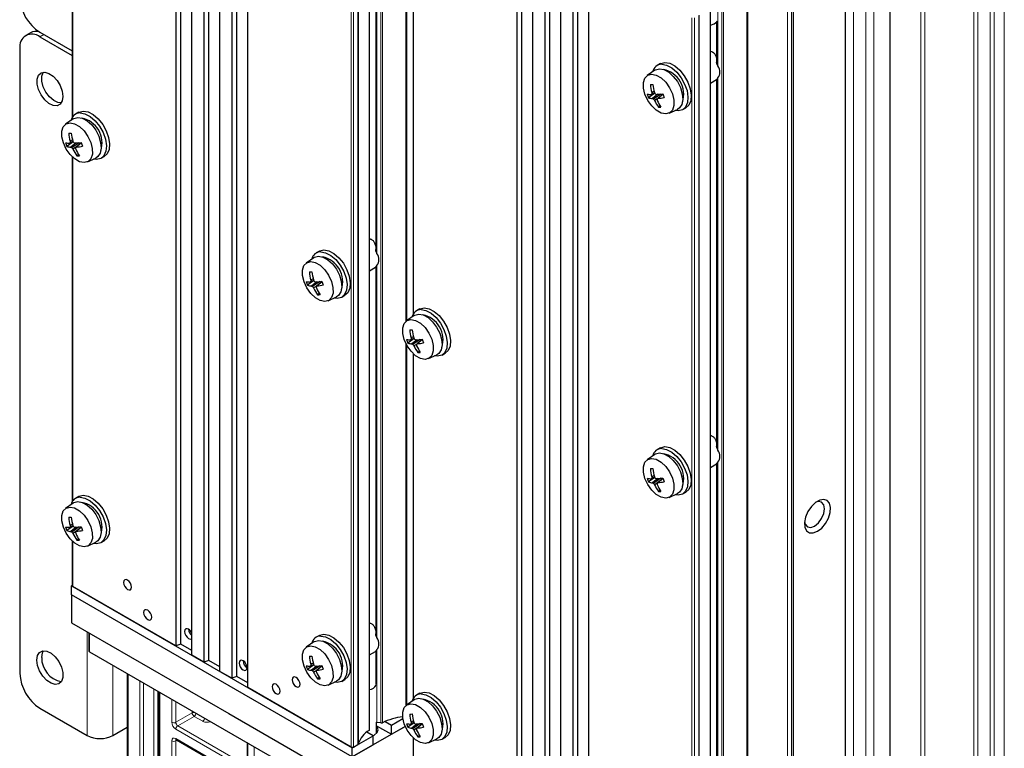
# Paper-space layout 'Blatt4' of a CAD drawing. Header units: millimetres. Extents: x 5 to 418, y 2 to 292.
# Tile 53 of 59: x 236 to 306, y 146 to 197. Entities that reach past the tile are written whole.
import ezdxf

# ---------------------------------------------------------------- set-up
doc = ezdxf.new("R2010")
doc.units = ezdxf.units.MM

psp = doc.layouts.new('Blatt4')

# ---------------------------------------------------------------- linework, layer by layer
at = {"color": 7, "linetype": 'Continuous', "lineweight": 25}
for p, q in [((247.356, 218.261), (247.356, 152.938)), ((247.714, 153.057), (247.714, 218.054)), ((248.487, 152.285), (248.487, 217.608)), ((249.336, 217.118), (249.336, 151.795)), ((249.694, 151.914), (249.694, 216.911)), ((250.467, 151.142), (250.467, 216.465)), ((251.316, 215.975), (251.316, 150.652)), ((251.674, 150.771), (251.674, 215.768)), ((252.447, 149.999), (252.447, 215.322)), ((240.052, 214.557), (240.052, 190.212)), ((261.018, 147.021), (261.018, 211.779)), ((261.454, 206.779), (261.454, 180.879)), ((294.59, 126.321), (294.59, 206.342)), ((297.702, 206.832), (297.702, 126.811)), ((271.397, 204.382), (271.397, 139.059)), ((271.756, 139.178), (271.756, 204.175)), ((290.914, 124.199), (290.914, 204.22)), ((272.529, 138.406), (272.529, 203.729)), ((273.377, 203.239), (273.377, 137.916)), ((273.736, 138.035), (273.736, 203.032)), ((274.509, 137.263), (274.509, 202.586)), ((275.357, 202.096), (275.357, 136.773)), ((275.716, 136.892), (275.716, 201.889)), ((276.489, 136.12), (276.489, 201.443)), ((264.093, 200.678), (264.093, 176.333)), ((285.06, 133.142), (285.06, 197.9)), ((285.495, 196.972), (285.495, 194.107)), ((237.116, 196.201), (236.777, 196.005)), ((237.777, 196.232), (240.052, 194.919)), ((237.777, 195.906), (240.052, 194.593)), ((236.362, 195.089), (236.362, 150.996)), ((281.528, 194.02), (281.302, 193.89)), ((281.134, 193.559), (280.6, 193.182)), ((285.06, 192.641), (285.493, 192.892)), ((285.495, 192.9), (285.495, 167.001)), ((281.139, 191.937), (280.689, 191.614)), ((281.137, 191.94), (280.869, 191.843)), ((281.092, 192.066), (280.915, 191.981)), ((281.127, 191.959), (280.919, 191.879)), ((281.348, 191.855), (280.971, 191.556)), ((281.567, 191.873), (281.048, 191.516)), ((281.712, 191.868), (281.298, 191.52)), ((281.715, 191.859), (281.357, 191.562)), ((281.304, 191.525), (281.114, 191.421)), ((281.516, 191.034), (281.394, 190.946)), ((240.516, 190.587), (240.29, 190.456)), ((282.138, 190.518), (282.732, 190.792)), ((283.102, 190.772), (283.328, 190.903)), ((240.122, 190.126), (239.588, 189.749)), ((240.127, 188.504), (239.677, 188.181)), ((240.125, 188.507), (239.857, 188.41)), ((240.08, 188.633), (239.903, 188.548)), ((240.115, 188.525), (239.907, 188.446)), ((240.336, 188.421), (239.959, 188.123)), ((240.555, 188.44), (240.035, 188.083)), ((240.7, 188.435), (240.286, 188.087)), ((240.703, 188.426), (240.345, 188.129)), ((240.292, 188.092), (240.102, 187.987)), ((240.504, 187.601), (240.381, 187.513)), ((242.09, 187.339), (242.316, 187.469)), ((240.052, 187.448), (240.052, 163.103)), ((241.126, 187.085), (241.72, 187.359)), ((257.487, 180.79), (257.26, 180.66)), ((257.093, 180.329), (256.559, 179.952)), ((261.018, 179.411), (261.452, 179.661)), ((261.454, 179.668), (261.454, 153.77)), ((257.097, 178.707), (256.647, 178.384)), ((257.095, 178.71), (256.828, 178.613)), ((257.05, 178.836), (256.874, 178.751)), ((257.085, 178.728), (256.878, 178.649)), ((257.306, 178.624), (256.929, 178.326)), ((257.525, 178.643), (257.006, 178.286)), ((257.671, 178.638), (257.256, 178.29)), ((257.674, 178.629), (257.316, 178.332)), ((257.263, 178.295), (257.072, 178.19)), ((257.474, 177.804), (257.352, 177.716)), ((258.096, 177.288), (258.69, 177.562)), ((259.06, 177.542), (259.287, 177.672)), ((264.558, 176.708), (264.331, 176.578)), ((264.164, 176.247), (263.63, 175.87)), ((264.168, 174.625), (263.719, 174.302)), ((264.166, 174.628), (263.899, 174.531)), ((264.121, 174.754), (263.945, 174.669)), ((264.156, 174.646), (263.949, 174.567)), ((264.377, 174.542), (264, 174.244)), ((264.596, 174.561), (264.077, 174.204)), ((264.742, 174.556), (264.327, 174.208)), ((264.745, 174.547), (264.387, 174.25)), ((264.334, 174.213), (264.143, 174.108)), ((264.545, 173.722), (264.423, 173.634)), ((266.131, 173.46), (266.358, 173.59)), ((264.093, 173.569), (264.093, 149.224)), ((265.167, 173.206), (265.762, 173.48)), ((281.528, 166.911), (281.302, 166.781)), ((281.134, 166.45), (280.6, 166.073)), ((285.06, 165.532), (285.493, 165.782)), ((285.495, 165.789), (285.495, 139.891)), ((281.139, 164.828), (280.689, 164.505)), ((281.137, 164.831), (280.869, 164.734)), ((281.092, 164.957), (280.915, 164.872)), ((281.127, 164.849), (280.919, 164.77)), ((281.348, 164.745), (280.971, 164.447)), ((281.567, 164.764), (281.048, 164.407)), ((281.712, 164.759), (281.298, 164.411)), ((281.715, 164.75), (281.357, 164.453)), ((281.304, 164.416), (281.114, 164.311)), ((281.516, 163.925), (281.394, 163.837)), ((240.516, 163.478), (240.29, 163.347)), ((282.138, 163.409), (282.732, 163.683)), ((283.102, 163.663), (283.328, 163.793)), ((240.122, 163.017), (239.588, 162.639)), ((240.127, 161.395), (239.677, 161.072)), ((240.125, 161.398), (239.857, 161.3)), ((240.08, 161.524), (239.903, 161.439)), ((240.115, 161.416), (239.907, 161.337)), ((240.336, 161.312), (239.959, 161.014)), ((240.555, 161.331), (240.035, 160.974)), ((240.7, 161.326), (240.286, 160.977)), ((240.703, 161.317), (240.345, 161.019)), ((240.292, 160.983), (240.102, 160.878)), ((240.504, 160.491), (240.381, 160.404)), ((240.052, 160.339), (240.052, 157.183)), ((241.126, 159.976), (241.72, 160.25)), ((242.09, 160.23), (242.316, 160.36)), ((240.052, 157.212), (240.002, 157.183)), ((240.002, 157.183), (259.801, 145.753)), ((240.002, 156.53), (240.002, 157.183)), ((247.356, 152.938), (240.087, 157.134)), ((240.002, 156.53), (240.002, 154.57)), ((259.801, 145.1), (240.002, 156.53)), ((241.216, 153.869), (241.216, 152.61)), ((257.487, 153.681), (257.26, 153.55)), ((247.714, 153.057), (247.356, 152.938)), ((248.487, 152.611), (247.714, 153.057)), ((257.093, 153.22), (256.559, 152.843)), ((241.275, 152.528), (290.489, 124.117)), ((249.336, 151.795), (248.487, 152.285)), ((261.018, 152.302), (261.451, 152.552)), ((261.454, 152.559), (261.454, 150.224)), ((249.694, 151.914), (249.336, 151.795)), ((250.467, 151.468), (249.694, 151.914)), ((257.097, 151.598), (256.647, 151.275)), ((257.095, 151.601), (256.828, 151.504)), ((257.05, 151.727), (256.874, 151.642)), ((257.085, 151.619), (256.878, 151.54)), ((257.306, 151.515), (256.929, 151.217)), ((257.525, 151.534), (257.006, 151.177)), ((257.671, 151.529), (257.256, 151.181)), ((257.674, 151.52), (257.316, 151.223)), ((243.938, 150.991), (243.938, 138.625)), ((251.316, 150.652), (250.467, 151.142)), ((251.674, 150.771), (251.316, 150.652)), ((252.447, 150.325), (251.674, 150.771)), ((257.263, 151.186), (257.072, 151.081)), ((257.474, 150.695), (257.352, 150.607)), ((259.716, 145.802), (252.447, 149.999)), ((258.096, 150.179), (258.69, 150.453)), ((259.06, 150.433), (259.287, 150.563)), ((246.163, 149.706), (246.163, 140.607)), ((264.558, 149.599), (264.331, 149.468)), ((264.164, 149.138), (263.63, 148.761)), ((237.777, 148.546), (241.114, 146.62)), ((242.925, 146.62), (243.938, 147.205)), ((263.541, 147.259), (259.801, 145.1)), ((261.52, 146.781), (261.52, 147.55)), ((261.52, 147.308), (262.573, 146.7)), ((261.817, 147.502), (261.543, 147.545)), ((262.128, 147.61), (262.573, 147.353)), ((262.573, 147.353), (263.373, 147.815)), ((262.573, 146.7), (262.573, 147.353)), ((262.573, 146.7), (263.541, 147.259)), ((264.168, 147.516), (263.719, 147.193)), ((264.166, 147.519), (263.899, 147.421)), ((264.121, 147.645), (263.945, 147.56)), ((264.156, 147.537), (263.949, 147.458)), ((264.377, 147.433), (264, 147.135)), ((264.596, 147.452), (264.077, 147.095)), ((264.742, 147.447), (264.327, 147.099)), ((264.745, 147.438), (264.387, 147.141)), ((259.801, 145.753), (261.272, 146.602)), ((261.272, 146.602), (260.827, 146.859)), ((261.272, 145.949), (261.272, 146.602)), ((264.334, 147.104), (264.143, 146.999)), ((264.545, 146.612), (264.423, 146.525)), ((247.4, 146.307), (252.203, 143.534)), ((247.402, 146.306), (247.4, 146.307)), ((252.386, 146.114), (252.386, 144.529)), ((259.801, 145.1), (261.272, 145.949)), ((259.886, 145.802), (260.197, 145.982)), ((264.093, 146.46), (264.093, 143.304)), ((265.167, 146.097), (265.762, 146.371)), ((266.131, 146.351), (266.358, 146.481)), ((259.801, 145.1), (259.801, 145.753))]:
    psp.add_line(p, q, dxfattribs=at)
at = {"color": 7, "linetype": 'Continuous', "lineweight": 18}
for p, q in [((240.087, 190.268), (240.087, 214.524)), ((260.988, 211.762), (260.988, 146.975)), ((261.817, 212.362), (261.817, 147.502)), ((261.927, 147.517), (261.927, 212.299)), ((259.716, 211.125), (259.716, 145.802)), ((259.886, 145.802), (259.886, 211.125)), ((260.197, 211.305), (260.197, 145.982)), ((260.23, 146.021), (260.23, 211.325)), ((305.78, 107.125), (305.78, 209.03)), ((304.775, 106.723), (304.775, 208.627)), ((305.056, 208.626), (305.056, 106.721)), ((303.642, 128.123), (303.642, 207.488)), ((303.922, 207.487), (303.922, 128.122)), ((261.543, 180.63), (261.543, 206.892)), ((295.156, 126.648), (295.156, 206.669)), ((296.005, 126.158), (296.005, 206.179)), ((296.57, 206.179), (296.57, 126.158)), ((299.903, 126.265), (299.903, 205.562)), ((300.183, 205.56), (300.183, 126.264)), ((290.489, 124.117), (290.489, 204.138)), ((290.772, 204.138), (290.772, 124.117)), ((263.58, 201.395), (263.58, 175.83)), ((263.648, 201.264), (263.648, 175.882)), ((264.128, 176.389), (264.128, 200.645)), ((287.622, 199.379), (287.622, 134.076)), ((287.689, 199.418), (287.689, 134.095)), ((285.584, 193.86), (285.584, 198.833)), ((285.858, 198.712), (285.858, 133.623)), ((285.968, 133.638), (285.968, 198.752)), ((285.03, 197.883), (285.03, 133.096)), ((283.758, 197.247), (283.758, 131.923)), ((283.927, 131.923), (283.927, 197.247)), ((284.238, 197.426), (284.238, 132.103)), ((284.272, 132.142), (284.272, 197.446)), ((238.059, 196.069), (237.777, 195.906)), ((285.584, 166.751), (285.584, 193.013)), ((240.087, 163.158), (240.087, 187.415)), ((261.543, 153.521), (261.543, 179.783)), ((263.58, 174.286), (263.58, 148.72)), ((263.648, 174.155), (263.648, 148.773)), ((264.128, 149.28), (264.128, 173.536)), ((285.584, 139.642), (285.584, 165.904)), ((240.087, 157.134), (240.087, 160.306)), ((241.114, 153.928), (241.114, 146.62)), ((241.275, 153.835), (241.275, 152.528)), ((261.543, 147.545), (261.543, 152.673)), ((242.925, 151.576), (242.925, 146.62)), ((243.996, 150.957), (243.996, 138.544)), ((244.813, 141.339), (244.813, 150.486)), ((245.093, 150.324), (245.093, 141.337)), ((245.817, 141.741), (245.817, 149.906)), ((246.098, 149.744), (246.098, 141.74)), ((246.222, 149.672), (246.222, 140.525)), ((247.075, 147.547), (247.075, 149.179)), ((247.356, 149.018), (247.356, 147.546)), ((247.356, 147.546), (248.512, 148.213)), ((248.653, 147.968), (247.497, 147.301)), ((248.512, 148.213), (248.512, 148.35)), ((249.257, 147.62), (248.653, 147.968)), ((247.497, 147.301), (252.301, 144.528)), ((252.162, 144.284), (247.358, 147.057)), ((247.075, 142.008), (247.075, 146.235)), ((247.444, 146.281), (247.356, 146.234)), ((247.356, 146.234), (247.356, 142.006)), ((247.358, 146.399), (252.162, 143.626)), ((252.444, 146.08), (252.444, 144.448)), ((252.874, 138.971), (252.874, 145.832)), ((264.128, 143.255), (264.128, 146.427))]:
    psp.add_line(p, q, dxfattribs=at)
at = {"color": 7, "linetype": 'Continuous', "lineweight": 25, "flags": 128}
for points in [[(285.06, 196.728), (285.068, 196.73), (285.327, 196.83)], [(285.327, 196.83), (285.501, 196.98), (285.537, 197.043)], [(281.528, 194.02), (281.552, 194.033), (281.847, 194.105)], [(281.621, 193.974), (281.963, 193.912), (282.325, 193.723), (282.677, 193.42), (282.991, 193.029), (283.24, 192.582), (283.406, 192.114), (283.473, 191.664), (283.438, 191.268), (283.303, 190.958), (283.079, 190.759), (282.783, 190.688), (282.561, 190.713)], [(281.847, 194.105), (282.19, 194.043), (282.552, 193.853), (282.904, 193.551), (283.217, 193.16), (283.466, 192.712), (283.632, 192.245), (283.7, 191.795), (283.665, 191.399), (283.529, 191.089), (283.328, 190.903)], [(239.403, 191.701), (239.353, 191.385), (239.209, 191.161), (238.987, 191.053), (238.71, 191.072), (238.408, 191.217), (238.115, 191.472), (237.861, 191.81), (237.675, 192.193), (237.577, 192.58), (237.577, 192.93), (237.675, 193.203), (237.861, 193.372), (238.115, 193.417), (238.408, 193.333), (238.71, 193.13), (238.987, 192.83), (239.209, 192.465), (239.353, 192.074), (239.403, 191.701)], [(239.281, 191.243), (239.049, 191.268), (238.747, 191.413), (238.454, 191.668), (238.201, 192.006), (238.015, 192.389), (237.916, 192.776), (237.916, 193.125), (238.015, 193.399), (238.026, 193.416)], [(280.913, 193.279), (281.237, 193.215), (281.577, 193.02), (281.902, 192.712), (282.178, 192.322), (282.379, 191.889), (282.485, 191.453), (282.486, 191.059), (282.382, 190.745), (282.182, 190.541), (281.907, 190.468), (281.583, 190.532), (281.243, 190.728), (280.918, 191.035), (280.642, 191.425), (280.441, 191.859), (280.335, 192.294), (280.334, 192.688), (280.438, 193.002), (280.638, 193.206), (280.913, 193.279)], [(281.134, 193.559), (281.185, 193.591), (281.459, 193.661)], [(281.459, 193.661), (281.779, 193.6), (282.116, 193.416), (282.441, 193.123), (282.724, 192.748), (282.941, 192.325), (283.072, 191.89), (283.106, 191.483), (283.039, 191.14), (282.878, 190.891), (282.732, 190.792)], [(240.516, 190.587), (240.539, 190.6), (240.835, 190.671)], [(240.609, 190.541), (240.951, 190.479), (241.313, 190.289), (241.665, 189.987), (241.978, 189.596), (242.228, 189.149), (242.393, 188.681), (242.461, 188.231), (242.426, 187.835), (242.291, 187.525), (242.066, 187.326), (241.771, 187.254), (241.549, 187.28)], [(240.835, 190.671), (241.178, 190.61), (241.539, 190.42), (241.891, 190.117), (242.205, 189.727), (242.454, 189.279), (242.62, 188.811), (242.688, 188.361), (242.652, 187.965), (242.517, 187.655), (242.316, 187.469)], [(239.901, 189.846), (240.224, 189.782), (240.565, 189.586), (240.889, 189.279), (241.166, 188.889), (241.367, 188.455), (241.473, 188.02), (241.474, 187.626), (241.37, 187.312), (241.17, 187.108), (240.895, 187.035), (240.571, 187.099), (240.231, 187.294), (239.906, 187.602), (239.63, 187.992), (239.429, 188.426), (239.323, 188.861), (239.322, 189.255), (239.426, 189.569), (239.626, 189.773), (239.901, 189.846)], [(240.122, 190.126), (240.173, 190.158), (240.447, 190.227)], [(240.447, 190.227), (240.767, 190.167), (241.104, 189.982), (241.428, 189.69), (241.712, 189.315), (241.929, 188.891), (242.06, 188.457), (242.093, 188.05), (242.027, 187.707), (241.866, 187.458), (241.72, 187.359)], [(257.487, 180.79), (257.51, 180.803), (257.806, 180.874)], [(257.579, 180.744), (257.922, 180.682), (258.284, 180.492), (258.636, 180.19), (258.949, 179.799), (259.199, 179.352), (259.364, 178.884), (259.432, 178.434), (259.397, 178.038), (259.261, 177.728), (259.037, 177.529), (258.741, 177.458), (258.52, 177.483)], [(257.806, 180.874), (258.148, 180.813), (258.51, 180.623), (258.862, 180.32), (259.175, 179.93), (259.425, 179.482), (259.59, 179.015), (259.658, 178.564), (259.623, 178.168), (259.488, 177.858), (259.287, 177.672)], [(256.871, 180.049), (257.195, 179.985), (257.536, 179.789), (257.86, 179.482), (258.136, 179.092), (258.337, 178.658), (258.443, 178.223), (258.444, 177.829), (258.34, 177.515), (258.141, 177.311), (257.866, 177.238), (257.542, 177.302), (257.201, 177.497), (256.877, 177.805), (256.601, 178.195), (256.4, 178.629), (256.293, 179.064), (256.292, 179.458), (256.397, 179.772), (256.596, 179.976), (256.871, 180.049)], [(257.093, 180.329), (257.144, 180.361), (257.418, 180.431)], [(257.418, 180.431), (257.737, 180.37), (258.074, 180.185), (258.399, 179.893), (258.682, 179.518), (258.899, 179.095), (259.03, 178.66), (259.064, 178.253), (258.997, 177.91), (258.836, 177.661), (258.69, 177.562)], [(264.558, 176.708), (264.581, 176.721), (264.877, 176.792)], [(264.65, 176.662), (264.993, 176.6), (265.355, 176.41), (265.707, 176.108), (266.02, 175.717), (266.27, 175.27), (266.435, 174.802), (266.503, 174.352), (266.468, 173.956), (266.332, 173.646), (266.108, 173.447), (265.813, 173.376), (265.591, 173.401)], [(264.877, 176.792), (265.219, 176.731), (265.581, 176.541), (265.933, 176.238), (266.246, 175.848), (266.496, 175.4), (266.661, 174.933), (266.729, 174.482), (266.694, 174.086), (266.559, 173.776), (266.358, 173.59)], [(263.942, 175.967), (264.266, 175.903), (264.607, 175.707), (264.931, 175.4), (265.207, 175.01), (265.408, 174.576), (265.514, 174.141), (265.515, 173.747), (265.411, 173.433), (265.212, 173.229), (264.937, 173.156), (264.613, 173.22), (264.272, 173.415), (263.948, 173.723), (263.672, 174.113), (263.471, 174.547), (263.364, 174.982), (263.363, 175.376), (263.468, 175.69), (263.667, 175.894), (263.942, 175.967)], [(264.164, 176.247), (264.215, 176.279), (264.489, 176.349)], [(264.489, 176.349), (264.808, 176.288), (265.145, 176.103), (265.47, 175.811), (265.753, 175.436), (265.97, 175.012), (266.101, 174.578), (266.135, 174.171), (266.068, 173.828), (265.907, 173.579), (265.762, 173.48)], [(281.528, 166.911), (281.552, 166.924), (281.847, 166.995)], [(281.621, 166.865), (281.963, 166.803), (282.325, 166.613), (282.677, 166.311), (282.991, 165.92), (283.24, 165.473), (283.406, 165.005), (283.473, 164.555), (283.438, 164.159), (283.303, 163.849), (283.079, 163.65), (282.783, 163.579), (282.561, 163.604)], [(281.847, 166.995), (282.19, 166.934), (282.552, 166.744), (282.904, 166.441), (283.217, 166.051), (283.466, 165.603), (283.632, 165.136), (283.7, 164.686), (283.665, 164.289), (283.529, 163.979), (283.328, 163.793)], [(280.913, 166.17), (281.237, 166.106), (281.577, 165.911), (281.902, 165.603), (282.178, 165.213), (282.379, 164.779), (282.485, 164.344), (282.486, 163.95), (282.382, 163.636), (282.182, 163.432), (281.907, 163.359), (281.583, 163.423), (281.243, 163.619), (280.918, 163.926), (280.642, 164.316), (280.441, 164.75), (280.335, 165.185), (280.334, 165.579), (280.438, 165.893), (280.638, 166.097), (280.913, 166.17)], [(281.134, 166.45), (281.185, 166.482), (281.459, 166.552)], [(281.459, 166.552), (281.779, 166.491), (282.116, 166.307), (282.441, 166.014), (282.724, 165.639), (282.941, 165.216), (283.072, 164.781), (283.106, 164.374), (283.039, 164.031), (282.878, 163.782), (282.732, 163.683)], [(240.516, 163.478), (240.539, 163.491), (240.835, 163.562)], [(240.609, 163.432), (240.951, 163.37), (241.313, 163.18), (241.665, 162.877), (241.978, 162.487), (242.228, 162.039), (242.393, 161.572), (242.461, 161.122), (242.426, 160.725), (242.291, 160.415), (242.066, 160.217), (241.771, 160.145), (241.549, 160.171)], [(240.835, 163.562), (241.178, 163.5), (241.539, 163.311), (241.891, 163.008), (242.205, 162.617), (242.454, 162.17), (242.62, 161.702), (242.688, 161.252), (242.652, 160.856), (242.517, 160.546), (242.316, 160.36)], [(292.611, 161.025), (292.909, 161.254), (293.175, 161.574), (293.38, 161.95), (293.502, 162.34), (293.527, 162.703), (293.452, 162.998), (293.287, 163.195), (293.048, 163.272), (292.762, 163.22), (292.459, 163.046), (292.173, 162.767), (291.934, 162.415), (291.769, 162.026), (291.694, 161.645), (291.719, 161.311), (291.841, 161.061), (292.046, 160.922), (292.312, 160.91), (292.611, 161.025)], [(292.611, 161.025), (292.909, 161.254), (293.175, 161.574), (293.38, 161.95), (293.502, 162.34), (293.527, 162.703), (293.452, 162.998), (293.287, 163.195), (293.048, 163.272), (292.762, 163.22), (292.459, 163.046), (292.173, 162.767), (291.934, 162.415), (291.769, 162.026), (291.694, 161.645), (291.719, 161.311), (291.841, 161.061), (292.046, 160.922), (292.312, 160.91), (292.611, 161.025)], [(239.901, 162.737), (240.224, 162.673), (240.565, 162.477), (240.889, 162.169), (241.166, 161.78), (241.367, 161.346), (241.473, 160.911), (241.474, 160.517), (241.37, 160.203), (241.17, 159.999), (240.895, 159.925), (240.571, 159.99), (240.231, 160.185), (239.906, 160.493), (239.63, 160.883), (239.429, 161.316), (239.323, 161.752), (239.322, 162.146), (239.426, 162.46), (239.626, 162.664), (239.901, 162.737)], [(240.122, 163.017), (240.173, 163.049), (240.447, 163.118)], [(240.447, 163.118), (240.767, 163.058), (241.104, 162.873), (241.428, 162.58), (241.712, 162.206), (241.929, 161.782), (242.06, 161.348), (242.093, 160.941), (242.027, 160.598), (241.866, 160.349), (241.72, 160.25)], [(292.398, 161.392), (292.669, 161.61), (292.898, 161.92), (293.052, 162.273), (293.106, 162.617), (293.052, 162.898), (292.898, 163.075), (292.669, 163.119), (292.497, 163.074)], [(292.398, 161.392), (292.669, 161.61), (292.898, 161.92), (293.052, 162.273), (293.106, 162.617), (293.052, 162.898), (292.898, 163.075), (292.669, 163.119), (292.497, 163.074)], [(291.698, 161.69), (291.745, 161.519), (291.898, 161.342), (292.128, 161.298), (292.398, 161.392)], [(291.698, 161.69), (291.745, 161.519), (291.898, 161.342), (292.128, 161.298), (292.398, 161.392)], [(243.962, 157.575), (243.853, 157.613), (243.762, 157.595), (243.7, 157.524), (243.679, 157.412), (243.7, 157.275), (243.762, 157.133), (243.853, 157.009), (243.962, 156.922), (244.07, 156.884), (244.162, 156.902), (244.223, 156.973), (244.244, 157.085), (244.223, 157.223), (244.162, 157.364), (244.07, 157.488), (243.962, 157.575)], [(245.376, 155.452), (245.268, 155.49), (245.176, 155.472), (245.115, 155.402), (245.093, 155.289), (245.115, 155.152), (245.176, 155.01), (245.268, 154.887), (245.376, 154.799), (245.484, 154.762), (245.576, 154.779), (245.637, 154.85), (245.659, 154.962), (245.637, 155.1), (245.576, 155.241), (245.484, 155.365), (245.376, 155.452)], [(240.002, 154.57), (251.089, 148.169), (259.801, 143.14)], [(248.261, 154.113), (248.153, 154.151), (248.061, 154.133), (248, 154.063), (247.978, 153.95), (248, 153.813), (248.061, 153.671), (248.153, 153.548), (248.261, 153.46), (248.369, 153.423), (248.461, 153.44), (248.487, 153.46)], [(257.487, 153.681), (257.51, 153.694), (257.806, 153.765)], [(257.579, 153.635), (257.922, 153.573), (258.284, 153.383), (258.636, 153.081), (258.949, 152.69), (259.199, 152.242), (259.364, 151.775), (259.432, 151.325), (259.397, 150.929), (259.261, 150.619), (259.037, 150.42), (258.741, 150.348), (258.52, 150.374)], [(257.806, 153.765), (258.148, 153.704), (258.51, 153.514), (258.862, 153.211), (259.175, 152.82), (259.425, 152.373), (259.59, 151.905), (259.658, 151.455), (259.623, 151.059), (259.488, 150.749), (259.287, 150.563)], [(256.871, 152.94), (257.195, 152.876), (257.536, 152.68), (257.86, 152.373), (258.136, 151.983), (258.337, 151.549), (258.443, 151.114), (258.444, 150.72), (258.34, 150.406), (258.141, 150.202), (257.866, 150.129), (257.542, 150.193), (257.201, 150.388), (256.877, 150.696), (256.601, 151.086), (256.4, 151.519), (256.293, 151.955), (256.292, 152.349), (256.397, 152.663), (256.596, 152.867), (256.871, 152.94)], [(257.093, 153.22), (257.144, 153.252), (257.418, 153.321)], [(257.418, 153.321), (257.737, 153.261), (258.074, 153.076), (258.399, 152.784), (258.682, 152.409), (258.899, 151.985), (259.03, 151.551), (259.064, 151.144), (258.997, 150.801), (258.836, 150.552), (258.69, 150.453)], [(237.565, 151.935), (237.614, 152.251), (237.758, 152.475), (237.981, 152.583), (238.258, 152.564), (238.56, 152.418), (238.853, 152.163), (239.106, 151.826), (239.292, 151.443), (239.391, 151.056), (239.391, 150.706), (239.292, 150.432), (239.106, 150.264), (238.853, 150.219), (238.56, 150.303), (238.258, 150.506), (237.981, 150.806), (237.758, 151.171), (237.614, 151.562), (237.565, 151.935)], [(237.904, 152.131), (237.954, 152.447), (238.026, 152.589)], [(252.108, 151.893), (251.999, 151.93), (251.908, 151.913), (251.846, 151.842), (251.825, 151.73), (251.846, 151.592), (251.908, 151.451), (251.999, 151.327), (252.108, 151.24), (252.216, 151.202), (252.308, 151.22), (252.369, 151.29), (252.39, 151.403), (252.369, 151.54), (252.308, 151.682), (252.216, 151.806), (252.108, 151.893)], [(255.841, 150.717), (255.733, 150.755), (255.641, 150.737), (255.58, 150.667), (255.558, 150.554), (255.58, 150.417), (255.641, 150.275), (255.733, 150.152), (255.841, 150.064), (255.949, 150.027), (256.041, 150.044), (256.102, 150.115), (256.124, 150.228), (256.102, 150.365), (256.041, 150.506), (255.949, 150.63), (255.841, 150.717)], [(254.427, 150.227), (254.319, 150.265), (254.227, 150.247), (254.166, 150.177), (254.144, 150.064), (254.166, 149.927), (254.227, 149.785), (254.319, 149.661), (254.427, 149.574), (254.535, 149.537), (254.627, 149.554), (254.688, 149.625), (254.71, 149.737), (254.688, 149.875), (254.627, 150.016), (254.535, 150.14), (254.427, 150.227)], [(264.558, 149.599), (264.581, 149.612), (264.877, 149.683)], [(264.65, 149.553), (264.993, 149.491), (265.355, 149.301), (265.707, 148.999), (266.02, 148.608), (266.27, 148.16), (266.435, 147.693), (266.503, 147.243), (266.468, 146.847), (266.332, 146.537), (266.108, 146.338), (265.813, 146.266), (265.591, 146.292)], [(264.877, 149.683), (265.219, 149.622), (265.581, 149.432), (265.933, 149.129), (266.246, 148.738), (266.496, 148.291), (266.661, 147.823), (266.729, 147.373), (266.694, 146.977), (266.559, 146.667), (266.358, 146.481)], [(263.942, 148.858), (264.266, 148.794), (264.607, 148.598), (264.931, 148.291), (265.207, 147.901), (265.408, 147.467), (265.514, 147.032), (265.515, 146.638), (265.411, 146.324), (265.212, 146.12), (264.937, 146.046), (264.613, 146.111), (264.272, 146.306), (263.948, 146.614), (263.672, 147.004), (263.471, 147.437), (263.364, 147.873), (263.363, 148.267), (263.468, 148.581), (263.667, 148.785), (263.942, 148.858)], [(264.164, 149.138), (264.215, 149.17), (264.489, 149.239)], [(264.489, 149.239), (264.808, 149.179), (265.145, 148.994), (265.47, 148.702), (265.753, 148.327), (265.97, 147.903), (266.101, 147.469), (266.135, 147.062), (266.068, 146.719), (265.907, 146.47), (265.762, 146.371)], [(261.266, 146.606), (261.356, 146.651), (261.552, 146.82), (261.62, 147.019), (261.552, 147.217), (261.52, 147.257)]]:
    psp.add_lwpolyline(points, dxfattribs=at)
at = {"color": 7, "linetype": 'Continuous', "lineweight": 25}
for centre, radius, start, end in [((239.433, 198.821), 3.073, 182.60599, 237.39866), ((237.225, 195.229), 0.873, 50.80014, 189.21061), ((237.5, 195.468), 0.827, 74.28814, 117.64224), ((281.634, 193.305), 0.669, 91.15376, 167.36578), ((281.386, 191.859), 1.788, 341.95675, 78.23754), ((280.848, 196.829), 4.276, 269.69269, 272.05971), ((284.118, 192.78), 3.301, 183.93158, 193.9976), ((285.109, 193.059), 4.138, 186.98148, 195.05385), ((280.911, 193.575), 1.733, 259.6247, 268.63955), ((283.534, 192.765), 3.069, 196.93835, 202.01496), ((283.03, 188.94), 3.619, 125.68669, 126.66246), ((283.68, 192.033), 2.765, 181.07042, 183.18647), ((284.604, 193.862), 3.964, 208.2731, 209.94798), ((282.514, 195.147), 3.53, 247.61173, 249.1217), ((280.798, 199.784), 7.949, 273.30509, 276.56343), ((280.974, 195.413), 3.87, 275.68518, 282.2761), ((285.316, 193.02), 3.784, 197.41806, 201.53526), ((281.041, 192.603), 1.049, 250.40174, 266.16828), ((281.958, 193.359), 2.056, 241.31103, 243.72184), ((283.776, 193.332), 3.278, 213.64499, 215.67696), ((283.689, 192.62), 2.841, 204.97296, 216.09802), ((271.237, 205.833), 17.496, 305.10327, 305.34173), ((284.368, 191.902), 3.094, 187.08679, 188.89001), ((284.338, 192.766), 3.311, 203.91091, 213.27777), ((281.449, 193.127), 2.181, 268.55589, 273.19651), ((240.622, 189.871), 0.669, 91.15376, 167.36578), ((240.373, 188.425), 1.788, 341.95675, 78.23754), ((239.836, 193.396), 4.276, 269.69269, 272.05971), ((243.106, 189.346), 3.301, 183.93158, 193.9976), ((244.097, 189.626), 4.138, 186.98148, 195.05385), ((239.898, 190.142), 1.733, 259.6247, 268.63955), ((242.522, 189.332), 3.069, 196.93835, 202.01496), ((240.029, 189.169), 1.049, 250.40174, 266.16828), ((242.018, 185.507), 3.619, 125.68669, 126.66246), ((242.668, 188.6), 2.765, 181.07042, 183.18647), ((243.592, 190.429), 3.964, 208.2731, 209.94798), ((241.502, 191.713), 3.53, 247.61173, 249.1217), ((239.785, 196.351), 7.949, 273.30509, 276.56343), ((239.962, 191.98), 3.87, 275.68518, 282.2761), ((244.304, 189.587), 3.784, 197.41806, 201.53526), ((240.945, 189.926), 2.056, 241.31103, 243.72184), ((242.764, 189.899), 3.278, 213.64499, 215.67696), ((242.677, 189.187), 2.841, 204.97296, 216.09802), ((230.225, 202.4), 17.496, 305.10327, 305.34173), ((243.356, 188.468), 3.094, 187.08679, 188.89001), ((243.326, 189.332), 3.311, 203.91091, 213.27777), ((240.436, 189.694), 2.181, 268.55589, 273.19651), ((257.593, 180.074), 0.669, 91.15376, 167.36578), ((257.344, 178.628), 1.788, 341.95675, 78.23754), ((256.806, 183.599), 4.276, 269.69269, 272.05971), ((260.076, 179.549), 3.301, 183.93158, 193.9976), ((261.067, 179.829), 4.138, 186.98148, 195.05385), ((256.869, 180.345), 1.733, 259.6247, 268.63955), ((259.493, 179.535), 3.069, 196.93835, 202.01496), ((258.989, 175.71), 3.619, 125.68669, 126.66246), ((259.638, 178.803), 2.765, 181.07042, 183.18647), ((260.562, 180.632), 3.964, 208.2731, 209.94798), ((258.472, 181.916), 3.53, 247.61173, 249.1217), ((256.756, 186.554), 7.949, 273.30509, 276.56343), ((261.275, 179.79), 3.784, 197.41806, 201.53526), ((256.999, 179.372), 1.049, 250.40174, 266.16828), ((257.916, 180.129), 2.056, 241.31103, 243.72184), ((259.735, 180.102), 3.278, 213.64499, 215.67696), ((259.648, 179.39), 2.841, 204.97296, 216.09802), ((247.195, 192.603), 17.496, 305.10327, 305.34173), ((260.326, 178.671), 3.094, 187.08679, 188.89001), ((260.297, 179.535), 3.311, 203.91091, 213.27777), ((256.932, 182.183), 3.87, 275.68518, 282.2761), ((257.407, 179.897), 2.181, 268.55589, 273.19651), ((264.664, 175.992), 0.669, 91.15376, 167.36578), ((264.415, 174.546), 1.788, 341.95675, 78.23754), ((263.878, 179.517), 4.276, 269.69269, 272.05971), ((267.147, 175.467), 3.301, 183.93158, 193.9976), ((268.138, 175.747), 4.138, 186.98148, 195.05385), ((263.94, 176.263), 1.733, 259.6247, 268.63955), ((266.564, 175.453), 3.069, 196.93835, 202.01496), ((264.07, 175.29), 1.049, 250.40174, 266.16828), ((266.06, 171.628), 3.619, 125.68669, 126.66246), ((266.709, 174.721), 2.765, 181.07042, 183.18647), ((267.633, 176.55), 3.964, 208.2731, 209.94798), ((265.543, 177.834), 3.53, 247.61173, 249.1217), ((263.827, 182.472), 7.949, 273.30509, 276.56343), ((264.003, 178.101), 3.87, 275.68518, 282.2761), ((268.346, 175.708), 3.784, 197.41806, 201.53526), ((264.987, 176.047), 2.056, 241.31103, 243.72184), ((266.806, 176.02), 3.278, 213.64499, 215.67696), ((266.719, 175.308), 2.841, 204.97296, 216.09802), ((254.266, 188.521), 17.496, 305.10327, 305.34173), ((267.397, 174.589), 3.094, 187.08679, 188.89001), ((267.368, 175.453), 3.311, 203.91091, 213.27777), ((264.478, 175.815), 2.181, 268.55589, 273.19651), ((281.634, 166.195), 0.669, 91.15376, 167.36578), ((281.386, 164.75), 1.788, 341.95675, 78.23754), ((280.848, 169.72), 4.276, 269.69269, 272.05971), ((284.118, 165.671), 3.301, 183.93158, 193.9976), ((285.109, 165.95), 4.138, 186.98148, 195.05385), ((280.911, 166.466), 1.733, 259.6247, 268.63955), ((283.534, 165.656), 3.069, 196.93835, 202.01496), ((283.03, 161.831), 3.619, 125.68669, 126.66246), ((283.68, 164.924), 2.765, 181.07042, 183.18647), ((284.604, 166.753), 3.964, 208.2731, 209.94798), ((282.514, 168.038), 3.53, 247.61173, 249.1217), ((280.798, 172.675), 7.949, 273.30509, 276.56343), ((285.316, 165.911), 3.784, 197.41806, 201.53526), ((281.041, 165.494), 1.049, 250.40174, 266.16828), ((281.958, 166.25), 2.056, 241.31103, 243.72184), ((283.776, 166.223), 3.278, 213.64499, 215.67696), ((283.689, 165.511), 2.841, 204.97296, 216.09802), ((271.237, 178.724), 17.496, 305.10327, 305.34173), ((284.368, 164.792), 3.094, 187.08679, 188.89001), ((284.338, 165.656), 3.311, 203.91091, 213.27777), ((280.974, 168.304), 3.87, 275.68518, 282.2761), ((240.622, 162.762), 0.669, 91.15376, 167.36578), ((281.449, 166.018), 2.181, 268.55589, 273.19651), ((240.373, 161.316), 1.788, 341.95675, 78.23754), ((239.836, 166.287), 4.276, 269.69269, 272.05971), ((243.106, 162.237), 3.301, 183.93158, 193.9976), ((244.097, 162.517), 4.138, 186.98148, 195.05385), ((239.898, 163.033), 1.733, 259.6247, 268.63955), ((242.522, 162.222), 3.069, 196.93835, 202.01496), ((242.018, 158.398), 3.619, 125.68669, 126.66246), ((242.668, 161.49), 2.765, 181.07042, 183.18647), ((243.592, 163.319), 3.964, 208.2731, 209.94798), ((241.502, 164.604), 3.53, 247.61173, 249.1217), ((239.785, 169.242), 7.949, 273.30509, 276.56343), ((239.962, 164.87), 3.87, 275.68518, 282.2761), ((244.304, 162.478), 3.784, 197.41806, 201.53526), ((240.029, 162.06), 1.049, 250.40174, 266.16828), ((240.945, 162.817), 2.056, 241.31103, 243.72184), ((242.764, 162.79), 3.278, 213.64499, 215.67696), ((242.677, 162.078), 2.841, 204.97296, 216.09802), ((230.225, 175.291), 17.496, 305.10327, 305.34173), ((243.356, 161.359), 3.094, 187.08679, 188.89001), ((243.326, 162.223), 3.311, 203.91091, 213.27777), ((240.436, 162.584), 2.181, 268.55589, 273.19651), ((240.112, 157.189), 0.0604, 185.6948, 245.62534), ((247.929, 153.597), 0.614, 24.54618, 57.24214), ((248.87, 154.137), 0.609, 182.21914, 231.09922), ((257.593, 152.965), 0.669, 91.15376, 167.36578), ((257.344, 151.519), 1.788, 341.95675, 78.23754), ((239.605, 152.086), 1.701, 178.48053, 259.03326), ((241.316, 152.62), 0.101, 185.6948, 245.62534), ((256.806, 156.49), 4.276, 269.69269, 272.05971), ((260.076, 152.44), 3.301, 183.93158, 193.9976), ((261.067, 152.72), 4.138, 186.98148, 195.05385), ((252.707, 151.912), 0.6, 181.86656, 238.12806), ((256.869, 153.236), 1.733, 259.6247, 268.63955), ((259.493, 152.425), 3.069, 196.93835, 202.01496), ((258.989, 148.601), 3.619, 125.68669, 126.66246), ((259.638, 151.694), 2.765, 181.07042, 183.18647), ((260.562, 153.523), 3.964, 208.2731, 209.94798), ((258.472, 154.807), 3.53, 247.61173, 249.1217), ((256.756, 159.445), 7.949, 273.30509, 276.56343), ((261.275, 152.681), 3.784, 197.41806, 201.53526), ((239.433, 151.136), 3.073, 182.60599, 237.39866), ((256.999, 152.263), 1.049, 250.40174, 266.16828), ((257.916, 153.02), 2.056, 241.31103, 243.72184), ((259.735, 152.993), 3.278, 213.64499, 215.67696), ((259.648, 152.281), 2.841, 204.97296, 216.09802), ((247.195, 165.494), 17.496, 305.10327, 305.34173), ((260.326, 151.562), 3.094, 187.08679, 188.89001), ((260.297, 152.426), 3.311, 203.91091, 213.27777), ((256.932, 155.074), 3.87, 275.68518, 282.2761), ((257.407, 152.788), 2.181, 268.55589, 273.19651), ((260.912, 150.536), 0.688, 278.87158, 328.02608), ((264.664, 148.883), 0.669, 91.15376, 167.36578), ((264.415, 147.437), 1.788, 341.95675, 78.23754), ((263.868, 143.494), 4.467, 96.31272, 115.76344), ((263.878, 152.408), 4.276, 269.69269, 272.05971), ((267.147, 148.358), 3.301, 183.93158, 193.9976), ((268.138, 148.638), 4.138, 186.98148, 195.05385), ((261.565, 147.704), 0.161, 244.32786, 261.87847), ((261.848, 147.688), 0.188, 260.50691, 294.75828), ((263.94, 149.154), 1.733, 259.6247, 268.63955), ((266.564, 148.343), 3.069, 196.93835, 202.01496), ((264.07, 148.181), 1.049, 250.40174, 266.16828), ((266.06, 144.519), 3.619, 125.68669, 126.66246), ((266.709, 147.612), 2.765, 181.07042, 183.18647), ((267.633, 149.44), 3.964, 208.2731, 209.94798), ((265.543, 150.725), 3.53, 247.61173, 249.1217), ((263.827, 155.363), 7.949, 273.30509, 276.56343), ((264.003, 150.991), 3.87, 275.68518, 282.2761), ((268.346, 148.599), 3.784, 197.41806, 201.53526), ((242.019, 148.367), 1.967, 242.612, 297.39265), ((261.84, 145.521), 1.686, 120.35222, 162.74053), ((260.961, 147.026), 0.0573, 298.64826, 355.3017), ((264.987, 148.938), 2.056, 241.31103, 243.72184), ((266.806, 148.911), 3.278, 213.64499, 215.67696), ((266.719, 148.199), 2.841, 204.97296, 216.09802), ((254.266, 161.412), 17.496, 305.10327, 305.34173), ((267.397, 147.48), 3.094, 187.08679, 188.89001), ((267.368, 148.344), 3.311, 203.91091, 213.27777), ((264.478, 148.705), 2.181, 268.55589, 273.19651), ((259.801, 145.966), 0.184, 242.60967, 297.39033), ((260.167, 146.042), 0.0669, 296.29366, 341.92714)]:
    psp.add_arc(centre, radius, start, end, dxfattribs=at)
at = {"color": 7, "linetype": 'Continuous', "lineweight": 18}
for centre, radius, start, end in [((248.65, 147.937), 0.309, 81.05216, 116.6521), ((248.828, 148.233), 0.317, 183.52223, 236.47777), ((248.481, 148.229), 0.313, 303.48381, 352.59852), ((247.217, 147.821), 0.308, 242.65648, 296.76622), ((247.666, 147.043), 0.308, 123.22971, 177.34769), ((249.085, 147.881), 0.313, 303.48381, 352.59852), ((247.217, 146.509), 0.308, 242.65648, 296.76622), ((247.456, 146.388), 0.0988, 173.76303, 234.92479)]:
    psp.add_arc(centre, radius, start, end, dxfattribs=at)
at = {"color": 7, "linetype": 'Continuous', "lineweight": 25}
for centre in [(284.427, 193.615), (260.385, 180.385), (284.427, 166.506), (260.385, 153.276)]:
    psp.add_ellipse(centre, major_axis=(1.263, -0.4), ratio=0.697943, start_param=6.036735, end_param=6.964183, dxfattribs=at)
at = {"color": 7, "linetype": 'Continuous', "lineweight": 18}
for centre, major_axis, ratio, start_param, end_param in [((247.358, 147.384), (-0.2, 0.346), 0.577557, 0.785632, 2.356124), ((247.5, 147.466), (-0.1, 0.173), 0.598058, 0.785633, 2.356125), ((247.358, 146.072), (-0.2, 0.347), 0.577206, 5.498021, 7.068512), ((247.5, 146.153), (-0.105, 0.17), 0.576506, 6.236414, 7.051126)]:
    psp.add_ellipse(centre, major_axis=major_axis, ratio=ratio, start_param=start_param, end_param=end_param, dxfattribs=at)
at = {"color": 7, "linetype": 'Continuous', "lineweight": 25}
for points, knots in [([(285.06, 194.896), (285.119, 194.876), (285.243, 194.834), (285.379, 194.69), (285.483, 194.488), (285.492, 194.323), (285.497, 194.229)], [0, 0, 0, 0, 0.212704, 0.44208, 0.681985, 1, 1, 1, 1]), ([(285.584, 193.86), (285.561, 193.902), (285.526, 193.965), (285.497, 194.06), (285.496, 194.105), (285.496, 194.126)], [0, 0, 0, 0, 0.521738, 0.781529, 1, 1, 1, 1]), ([(285.496, 192.897), (285.496, 192.899), (285.497, 192.904), (285.528, 192.94), (285.563, 192.985), (285.584, 193.013)], [0, 0, 0, 0, 0.210251, 0.519067, 1, 1, 1, 1]), ([(261.018, 181.661), (261.045, 181.656), (261.142, 181.639), (261.272, 181.536), (261.405, 181.357), (261.436, 181.2), (261.454, 181.109)], [0, 0, 0, 0, 0.105155, 0.376223, 0.63989, 1, 1, 1, 1]), ([(261.543, 180.63), (261.541, 180.633), (261.517, 180.672), (261.485, 180.737), (261.458, 180.822), (261.452, 180.871), (261.454, 180.893), (261.455, 180.896)], [0, 0, 0, 0, 0.044222, 0.505491, 0.760539, 0.964525, 1, 1, 1, 1]), ([(261.455, 179.667), (261.454, 179.667), (261.452, 179.669), (261.463, 179.682), (261.494, 179.72), (261.526, 179.762), (261.543, 179.783)], [0, 0, 0, 0, 0.063699, 0.284735, 0.641002, 1, 1, 1, 1]), ([(285.06, 167.782), (285.087, 167.777), (285.184, 167.76), (285.313, 167.657), (285.447, 167.478), (285.478, 167.321), (285.495, 167.23)], [0, 0, 0, 0, 0.105155, 0.376223, 0.63989, 1, 1, 1, 1]), ([(285.584, 166.751), (285.582, 166.754), (285.559, 166.793), (285.526, 166.858), (285.5, 166.944), (285.494, 166.992), (285.496, 167.014), (285.496, 167.017)], [0, 0, 0, 0, 0.044222, 0.505491, 0.760539, 0.964525, 1, 1, 1, 1]), ([(285.496, 165.788), (285.496, 165.789), (285.494, 165.79), (285.504, 165.803), (285.536, 165.841), (285.568, 165.883), (285.584, 165.904)], [0, 0, 0, 0, 0.063699, 0.284735, 0.641002, 1, 1, 1, 1]), ([(261.018, 154.552), (261.045, 154.547), (261.142, 154.53), (261.272, 154.427), (261.405, 154.247), (261.436, 154.091), (261.454, 154)], [0, 0, 0, 0, 0.105155, 0.376223, 0.63989, 1, 1, 1, 1]), ([(261.543, 153.521), (261.541, 153.524), (261.517, 153.563), (261.485, 153.628), (261.458, 153.713), (261.452, 153.761), (261.454, 153.783), (261.455, 153.787)], [0, 0, 0, 0, 0.0442217, 0.505491, 0.7605394, 0.9645248, 1, 1, 1, 1]), ([(261.455, 152.558), (261.454, 152.558), (261.452, 152.559), (261.463, 152.573), (261.494, 152.611), (261.526, 152.652), (261.543, 152.673)], [0, 0, 0, 0, 0.063699, 0.284735, 0.641002, 1, 1, 1, 1]), ([(247.374, 146.318), (247.374, 146.318), (247.375, 146.319), (247.392, 146.311), (247.4, 146.307)], [0, 0, 0, 0, 0.52578, 1, 1, 1, 1])]:
    psp.add_open_spline(points, degree=3, knots=knots, dxfattribs=at)
at = {"color": 7, "linetype": 'Continuous', "lineweight": 18}
psp.add_open_spline([(249.257, 147.62), (249.282, 147.607), (249.342, 147.577), (249.458, 147.551), (249.592, 147.547), (249.714, 147.565), (249.774, 147.594), (249.801, 147.606)], degree=3, knots=[0, 0, 0, 0, 0.167165, 0.394062, 0.615309, 0.83463, 1, 1, 1, 1], dxfattribs=at)

doc.saveas('drawing.dxf')
